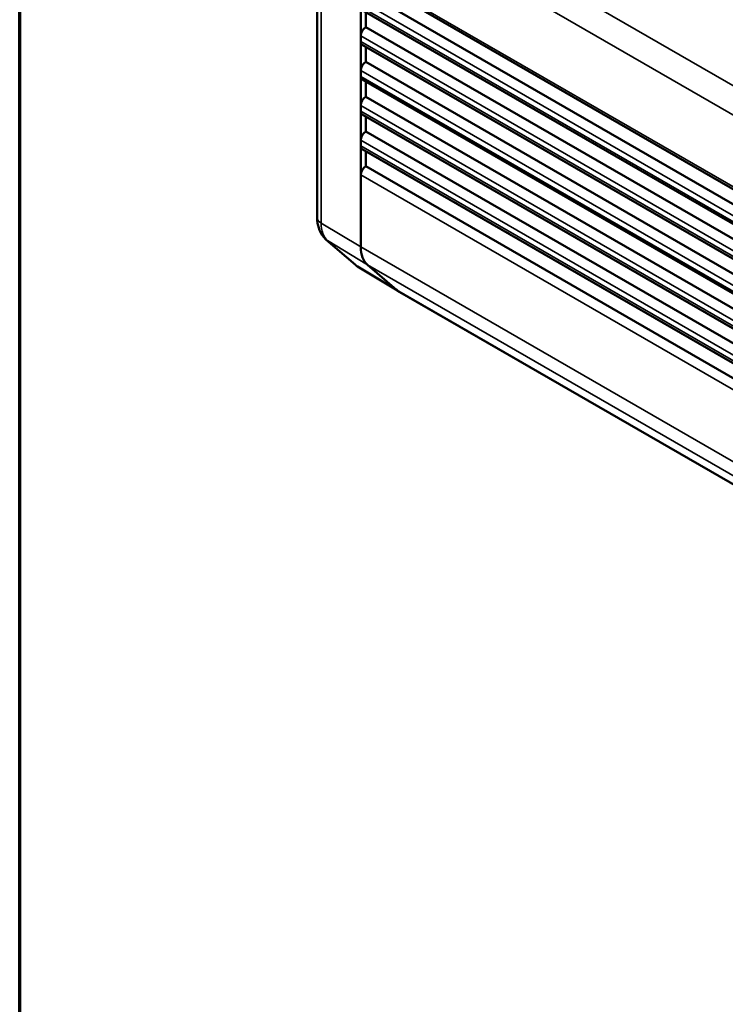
# Model space of a CAD drawing. Header units: millimetres. Extents: x 10 to 634, y 10 to 422.
# Tile 10 of 97: x 10 to 60, y 298 to 367. Entities that reach past the tile are written whole.
import ezdxf

# ---------------------------------------------------------------- set-up
doc = ezdxf.new("R2010")
doc.units = ezdxf.units.MM
doc.header["$LTSCALE"] = 2
for name, color, linetype, lineweight in [('Border (ANSI)', 7, 'Continuous', 70), ('Visible (ANSI)', 7, 'Continuous', 50), ('Visible Narrow (ANSI)', 7, 'Continuous', 35)]:
    doc.layers.add(name, color=color, linetype=linetype, lineweight=lineweight)

# ---------------------------------------------------------------- blocks, each defined once
blk = doc.blocks.new('Borders Chauvet_A')
at = {"layer": 'Border (ANSI)'}
blk.add_line((5, 5), (5, 210.9), dxfattribs=at)

msp = doc.modelspace()

# ---------------------------------------------------------------- linework, layer by layer
at = {"layer": 'Visible (ANSI)'}
for p, q in [((30.931, 377.403), (30.931, 352.994)), ((34.003, 375.333), (34.003, 350.924)), ((34.106, 370.044), (96.228, 334.178)), ((96.228, 333.122), (34.356, 368.844)), ((96.228, 331.728), (34.106, 367.594)), ((34.356, 366.394), (34.356, 367.45)), ((96.228, 330.673), (34.356, 366.394)), ((34.003, 365.782), (34.003, 365.374)), ((96.228, 329.279), (34.106, 365.145)), ((34.356, 363.945), (34.356, 365.001)), ((96.228, 328.223), (34.356, 363.945)), ((34.003, 363.333), (34.003, 362.924)), ((96.228, 326.829), (34.106, 362.695)), ((34.356, 361.496), (34.356, 362.551)), ((34.356, 361.496), (96.228, 325.774)), ((34.003, 360.475), (34.003, 360.883)), ((34.106, 360.246), (96.228, 324.38)), ((34.356, 359.046), (34.356, 360.102)), ((34.003, 358.025), (34.003, 358.434)), ((34.356, 359.046), (96.228, 323.324)), ((34.106, 357.797), (96.228, 321.93)), ((34.356, 356.597), (34.356, 357.652)), ((96.228, 320.875), (34.356, 356.597)), ((34.003, 355.984), (34.003, 350.924)), ((31.575, 351.426), (33.621, 349.655)), ((33.777, 349.541), (36.582, 347.841)), ((34.468, 349.662), (36.513, 347.891)), ((34.468, 349.662), (36.513, 347.891)), ((98.816, 311.909), (36.591, 347.835))]:
    msp.add_line(p, q, dxfattribs=at)
for centre, major_axis, start_param, end_param in [((34.356, 365.986), (0.25, 0.433), 0.785398, 2.356194), ((34.356, 365.578), (-0.25, -0.433), 5.497787, 6.283185), ((34.356, 363.537), (0.25, 0.433), 0.785398, 2.356194), ((34.356, 363.129), (-0.25, -0.433), 5.497787, 6.283185), ((34.356, 361.087), (0.25, 0.433), 0.785398, 2.356194), ((34.356, 360.679), (-0.25, -0.433), 5.497787, 6.283185), ((34.356, 358.638), (0.25, 0.433), 0.785398, 2.356194), ((34.356, 358.23), (-0.25, -0.433), 5.497787, 6.283185), ((34.356, 356.188), (0.25, 0.433), 0.785398, 2.356194), ((36.124, 352.149), (-1.5, -2.598), 5.497787, 6.172528), ((36.124, 352.149), (-1.5, -2.598), 5.497787, 6.172528), ((37.341, 349.134), (-0.75, -1.299), 6.172528, 6.283185), ((37.341, 349.134), (-0.75, -1.299), 6.172528, 6.283185)]:
    msp.add_ellipse(centre, major_axis=major_axis, ratio=0.57735, start_param=start_param, end_param=end_param, dxfattribs=at)
for points, knots in [([(31.575, 351.426), (31.48, 351.509), (31.395, 351.602), (31.249, 351.799), (31.187, 351.903), (31.087, 352.116), (31.047, 352.225), (30.987, 352.443), (30.965, 352.554), (30.937, 352.774), (30.931, 352.884), (30.931, 352.994)], [2.4668517, 2.4668517, 2.4668517, 2.4668517, 2.6017999, 2.6017999, 2.7367481, 2.7367481, 2.8716963, 2.8716963, 3.0066445, 3.0066445, 3.1415927, 3.1415927, 3.1415927, 3.1415927]), ([(33.621, 349.655), (33.63, 349.646), (33.64, 349.638), (33.66, 349.622), (33.67, 349.614), (33.691, 349.599), (33.701, 349.591), (33.722, 349.576), (33.733, 349.569), (33.755, 349.555), (33.766, 349.548), (33.777, 349.541)], [3.8163336, 3.8163336, 3.8163336, 3.8163336, 3.83599646, 3.83599646, 3.85565932, 3.85565932, 3.87532218, 3.87532218, 3.89498505, 3.89498505, 3.91464791, 3.91464791, 3.91464791, 3.91464791])]:
    msp.add_open_spline(points, degree=3, knots=knots, dxfattribs=at)
at = {"layer": 'Visible Narrow (ANSI)'}
for p, q in [((96.693, 341.206), (34.468, 377.132)), ((31.212, 377.002), (31.212, 352.593)), ((96.228, 339.407), (34.003, 375.333)), ((34.003, 370.273), (96.228, 334.347)), ((96.228, 332.306), (34.003, 368.232)), ((96.228, 331.898), (34.003, 367.823)), ((96.228, 329.856), (34.003, 365.782)), ((96.228, 329.448), (34.003, 365.374)), ((96.228, 327.407), (34.003, 363.333)), ((96.228, 326.999), (34.003, 362.924)), ((34.003, 360.883), (96.228, 324.957)), ((34.003, 360.475), (96.228, 324.549)), ((34.003, 358.434), (96.228, 322.508)), ((34.003, 358.025), (96.228, 322.1)), ((96.228, 320.058), (34.003, 355.984)), ((34.003, 350.924), (31.212, 352.593)), ((31.666, 351.36), (33.711, 349.589)), ((31.666, 351.36), (34.468, 349.662)), ((96.228, 314.998), (34.003, 350.924)), ((33.711, 349.589), (36.513, 347.891)), ((96.693, 313.736), (34.468, 349.662)), ((98.738, 311.965), (36.513, 347.891))]:
    msp.add_line(p, q, dxfattribs=at)
for centre, major_axis, ratio, start_param, end_param in [((31.931, 352.994), (-1, 0), 0.57735, 0, 0.767945), ((33.283, 353.789), (-1.465, -2.537), 0.57735, 5.497787, 6.172528), ((32.23, 352.182), (-0.655, -0.756), 0.811503, 0, 0.137469), ((34.275, 350.411), (-0.655, -0.756), 0.811503, 0, 0.137469), ((34.5, 350.774), (-0.715, -1.238), 0.57735, 6.172528, 6.270842)]:
    msp.add_ellipse(centre, major_axis=major_axis, ratio=ratio, start_param=start_param, end_param=end_param, dxfattribs=at)

# ---------------------------------------------------------------- block references
at = {"xscale": 2, "yscale": 2, "zscale": 2}
msp.add_blockref('Borders Chauvet_A', (0, 0), dxfattribs=at)

doc.saveas('drawing.dxf')
